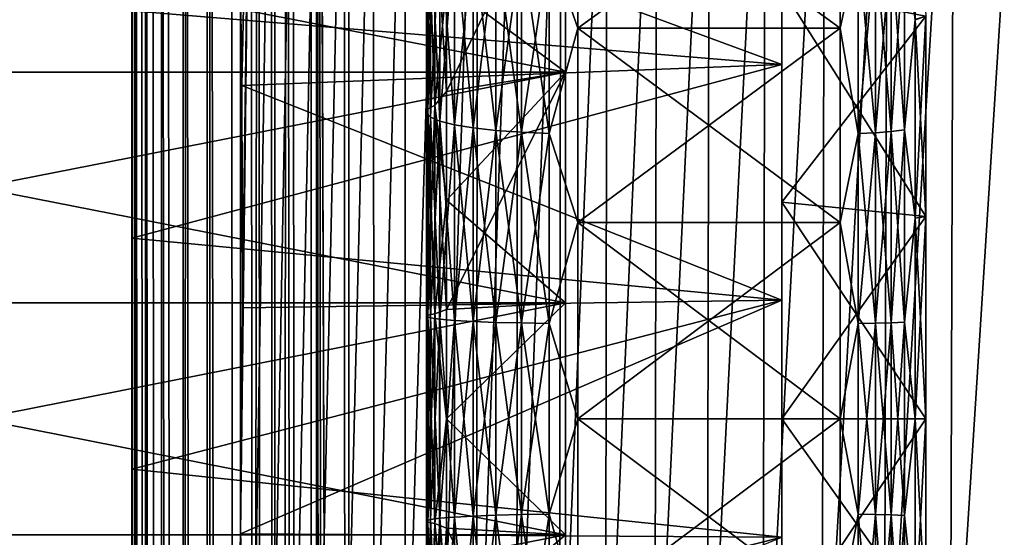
# Model space of a CAD drawing. Header units: metres. Extents: x -36 to 82, y -104 to 104.
# Tile 204 of 245: x -16.21 to -11.67, y 75.95 to 78.34. Entities that reach past the tile are written whole.
import ezdxf

# ---------------------------------------------------------------- set-up
doc = ezdxf.new("R2010")
doc.units = ezdxf.units.M
doc.layers.add('solid_FIT-SHOWER-153_SW0001', color=7, linetype='CONTINUOUS')

msp = doc.modelspace()

# ---------------------------------------------------------------- linework, layer by layer
at = {"layer": 'solid_FIT-SHOWER-153_SW0001'}
for points in [[(-15.677832, -0.000001, 16.081629), (-15.693917, 85.322624, 15.908257), (-15.693877, 80.534805, 15.908246)], [(-15.682787, 85.322624, 16.055965), (-15.693917, 85.322624, 15.908257), (-15.677832, -0.000001, 16.081629)], [(-15.678484, 85.322624, 16.082201), (-15.682787, 85.322624, 16.055965), (-15.677832, -0.000001, 16.081629)], [(-15.678484, 85.322624, 16.082201), (-15.677832, -0.000001, 16.081629), (-15.632605, -0.000001, 16.249899)], [(-15.650942, 85.322624, 16.197264), (-15.678484, 85.322624, 16.082201), (-15.632605, -0.000001, 16.249899)], [(-15.633224, 85.322624, 16.250368), (-15.650942, 85.322624, 16.197264), (-15.632605, -0.000001, 16.249899)], [(-15.633224, 85.322624, 16.250368), (-15.632605, -0.000001, 16.249899), (-15.558886, 0, 16.40778)], [(-15.600147, 85.322624, 16.330124), (-15.633224, 85.322624, 16.250368), (-15.558886, 0, 16.40778)], [(-15.559571, 85.322624, 16.408033), (-15.600147, 85.322624, 16.330124), (-15.558886, 0, 16.40778)], [(-15.559571, 85.322624, 16.408033), (-15.558886, 0, 16.40778), (-15.45891, 0, 16.550488)], [(-15.531901, 85.322624, 16.453117), (-15.559571, 85.322624, 16.408033), (-15.45891, 0, 16.550488)], [(-15.459645, 85.322624, 16.550661), (-15.531901, 85.322624, 16.453117), (-15.45891, 0, 16.550488)], [(-15.44776, 85.322624, 16.564564), (-15.459645, 85.322624, 16.550661), (-15.45891, 0, 16.550488)], [(-15.44776, 85.322624, 16.564564), (-15.45891, 0, 16.550488), (-15.335704, 0.000001, 16.673698)], [(-15.349255, 85.322624, 16.662935), (-15.44776, 85.322624, 16.564564), (-15.335704, 0.000001, 16.673698)], [(-15.336401, 85.322624, 16.67391), (-15.349255, 85.322624, 16.662935), (-15.335704, 0.000001, 16.673698)], [(-15.336401, 85.322624, 16.67391), (-15.335704, 0.000001, 16.673698), (-15.193001, 0.000002, 16.773682)], [(-15.237687, 85.322624, 16.746931), (-15.336401, 85.322624, 16.67391), (-15.193001, 0.000002, 16.773682)], [(-15.193769, 85.322624, 16.773846), (-15.237687, 85.322624, 16.746931), (-15.193001, 0.000002, 16.773682)], [(-15.114574, 85.322624, 16.815023), (-15.193769, 85.322624, 16.773846), (-15.193001, 0.000002, 16.773682)], [(-15.114574, 85.322624, 16.815023), (-15.193001, 0.000002, 16.773682), (-15.035124, 0.000003, 16.847406)], [(-15.036104, 85.322632, 16.847504), (-15.114574, 85.322624, 16.815023), (-15.035124, 0.000003, 16.847406)], [(-14.981617, 85.322632, 16.865641), (-15.036104, 85.322632, 16.847504), (-15.035124, 0.000003, 16.847406)], [(-14.981617, 85.322632, 16.865641), (-15.035124, 0.000003, 16.847406), (-14.866856, 0.000004, 16.892641)], [(-14.867946, 85.322632, 16.892767), (-14.981617, 85.322632, 16.865641), (-14.866856, 0.000004, 16.892641)], [(-14.840272, 85.322632, 16.897285), (-14.867946, 85.322632, 16.892767), (-14.866856, 0.000004, 16.892641)], [(-14.840272, 85.322632, 16.897285), (-14.866856, 0.000004, 16.892641), (-14.693445, 0, 16.90811)], [(-14.840272, 85.322632, 16.897285), (-14.693445, 0, 16.90811), (-14.693651, 42.661289, 16.90811)], [(-14.840272, 85.322632, 16.897285), (-14.693651, 42.661289, 16.90811), (-14.693858, 85.322571, 16.90811)], [(-14.693858, 85.322571, 16.90811), (-14.693651, 42.661289, 16.90811), (14.693883, 85.322571, 16.90811)], [(-14.693651, 42.661289, 16.90811), (14.693646, 42.661285, 16.90811), (14.693883, 85.322571, 16.90811)], [(-12.693747, 82.249565, 9.95946), (-12.693747, 71.722565, 10.460607), (-12.693747, 81.277443, 10.460602)], [(-12.693747, 76.499992, 10.2), (-12.693747, 71.722565, 10.460607), (-12.693747, 82.249565, 9.95946)], [(-12.693747, 77.500137, 10.150775), (-12.693747, 76.499992, 10.2), (-12.693747, 82.249565, 9.95946)], [(-12.693747, 78.489571, 10.003991), (-12.693747, 77.500137, 10.150775), (-12.693747, 82.249565, 9.95946)], [(-12.693747, 81.277443, 10.460602), (-12.693747, 71.722565, 10.460607), (-12.693747, 72.738564, 10.867451)], [(-12.693747, 81.277443, 10.460602), (-12.693747, 72.738564, 10.867451), (-12.693747, 80.261452, 10.867447)], [(-12.693747, 71.722557, -10.460602), (-12.693747, 81.277435, -10.460607), (-12.693747, 80.261436, -10.867451)], [(-12.693747, 70.750435, -9.95946), (-12.693747, 81.277435, -10.460607), (-12.693747, 71.722557, -10.460602)], [(-12.693747, 76.500008, -10.2), (-12.693747, 81.277435, -10.460607), (-12.693747, 70.750435, -9.95946)], [(-12.693747, 77.500153, -10.150774), (-12.693747, 78.489586, -10.003988), (-12.693747, 81.277435, -10.460607)], [(-12.693747, 76.500008, -10.2), (-12.693747, 77.500153, -10.150774), (-12.693747, 81.277435, -10.460607)], [(-15.693877, 80.534805, 15.908246), (-15.694916, 80.064987, 14.565618), (-15.693834, 75.52179, 15.908235)], [(-15.677832, -0.000001, 16.081629), (-15.693877, 80.534805, 15.908246), (-15.693834, 75.52179, 15.908235)], [(-12.693747, 80.261452, 10.867447), (-12.693747, 72.738564, 10.867451), (-12.693747, 73.789291, 11.175907)], [(-12.693747, 80.261452, 10.867447), (-12.693747, 73.789291, 11.175907), (-12.693747, 79.210724, 11.175904)], [(-12.693747, 72.738548, -10.867447), (-12.693747, 80.261436, -10.867451), (-12.693747, 79.210709, -11.175907)], [(-12.693747, 71.722557, -10.460602), (-12.693747, 80.261436, -10.867451), (-12.693747, 72.738548, -10.867447)], [(-15.696102, 80.064987, 12.109391), (-15.696301, 78.384216, 11.34459), (-15.696136, 77.334274, 11.469699)], [(-15.696102, 80.064987, 12.109391), (-15.696136, 77.334274, 11.469699), (-15.696015, 76.266556, 11.49763)], [(-15.696102, 80.064987, 12.109391), (-15.696015, 76.266556, 11.49763), (-15.695383, 74.726967, 12.789645)], [(-15.695499, 80.064987, 13.323929), (-15.696102, 80.064987, 12.109391), (-15.695383, 74.726967, 12.789645)], [(-15.695499, 80.064987, 13.323929), (-15.695383, 74.726967, 12.789645), (-15.694821, 74.726967, 14.269252)], [(-15.694916, 80.064987, 14.565618), (-15.695499, 80.064987, 13.323929), (-15.694821, 74.726967, 14.269252)], [(-15.694916, 80.064987, 14.565618), (-15.694821, 74.726967, 14.269252), (-15.693834, 75.52179, 15.908235)], [(-15.187346, 78.040016, -11.396418), (-15.201787, 79.061913, -11.211004), (-15.144802, 80.064987, -11.562763)], [(-15.194542, 75.96888, -11.487729), (-15.144802, 80.064987, -11.562763), (-15.139436, 74.726967, -11.985523)], [(-15.194542, 75.96888, -11.487729), (-15.184813, 77.01265, -11.488567), (-15.144802, 80.064987, -11.562763)], [(-15.184813, 77.01265, -11.488567), (-15.187346, 78.040016, -11.396418), (-15.144802, 80.064987, -11.562763)], [(-15.144802, 80.064987, -11.562763), (-15.052838, 80.064987, -12.161191), (-15.139436, 74.726967, -11.985523)], [(-15.052838, 80.064987, -12.161191), (-15.04806, 74.726967, -12.583518), (-15.139436, 74.726967, -11.985523)], [(-15.052838, 80.064987, -12.161191), (-14.950912, 80.064987, -12.729046), (-15.04806, 74.726967, -12.583518)], [(-14.950912, 80.064987, -12.729046), (-14.946841, 74.726967, -13.150015), (-15.04806, 74.726967, -12.583518)], [(-14.950912, 80.064987, -12.729046), (-14.838496, 80.064987, -13.267089), (-14.946841, 74.726967, -13.150015)], [(-14.838496, 80.064987, -13.267089), (-14.835248, 74.726967, -13.685855), (-14.946841, 74.726967, -13.150015)], [(-14.838496, 80.064987, -13.267089), (-14.715061, 80.064987, -13.776084), (-14.835248, 74.726967, -13.685855)], [(-14.715061, 80.064987, -13.776084), (-14.712753, 74.726967, -14.19188), (-14.835248, 74.726967, -13.685855)], [(-14.715061, 80.064987, -13.776084), (-14.580081, 80.064987, -14.25679), (-14.712753, 74.726967, -14.19188)], [(-14.580081, 80.064987, -14.25679), (-14.578828, 74.726967, -14.66893), (-14.712753, 74.726967, -14.19188)], [(-14.580081, 80.064987, -14.25679), (-14.433026, 80.064987, -14.709971), (-14.578828, 74.726967, -14.66893)], [(-14.433026, 80.064987, -14.709971), (-14.432941, 74.726967, -15.117846), (-14.578828, 74.726967, -14.66893)], [(-14.433026, 80.064987, -14.709971), (-14.27337, 80.064987, -15.136389), (-14.432941, 74.726967, -15.117846)], [(-14.27337, 80.064987, -15.136389), (-14.274568, 74.726967, -15.53947), (-14.432941, 74.726967, -15.117846)], [(-14.100652, 80.064987, -15.536837), (-14.103243, 74.726967, -15.934668), (-14.274568, 74.726967, -15.53947)], [(-14.27337, 80.064987, -15.136389), (-14.100652, 80.064987, -15.536837), (-14.274568, 74.726967, -15.53947)], [(-13.914515, 80.064987, -15.912152), (-13.918589, 74.726967, -16.304338), (-14.103243, 74.726967, -15.934668)], [(-14.100652, 80.064987, -15.536837), (-13.914515, 80.064987, -15.912152), (-14.103243, 74.726967, -15.934668)], [(-13.714607, 80.064987, -16.26318), (-13.72023, 74.726967, -16.649382), (-13.918589, 74.726967, -16.304338)], [(-13.914515, 80.064987, -15.912152), (-13.714607, 80.064987, -16.26318), (-13.918589, 74.726967, -16.304338)], [(-13.50058, 80.064987, -16.590761), (-13.507796, 74.726967, -16.970701), (-13.72023, 74.726967, -16.649382)], [(-13.714607, 80.064987, -16.26318), (-13.50058, 80.064987, -16.590761), (-13.72023, 74.726967, -16.649382)], [(-13.272083, 80.064987, -16.895741), (-13.280911, 74.726967, -17.269196), (-13.507796, 74.726967, -16.970701)], [(-13.50058, 80.064987, -16.590761), (-13.272083, 80.064987, -16.895741), (-13.507796, 74.726967, -16.970701)], [(-13.028767, 80.064987, -17.178959), (-13.039203, 74.726967, -17.545769), (-13.280911, 74.726967, -17.269196)], [(-13.272083, 80.064987, -16.895741), (-13.028767, 80.064987, -17.178959), (-13.280911, 74.726967, -17.269196)], [(-12.770281, 80.064987, -17.441261), (-12.782298, 74.726967, -17.801319), (-13.039203, 74.726967, -17.545769)], [(-13.028767, 80.064987, -17.178959), (-12.770281, 80.064987, -17.441261), (-13.039203, 74.726967, -17.545769)], [(-12.496275, 80.064987, -17.683489), (-12.509823, 74.726967, -18.036751), (-12.782298, 74.726967, -17.801319)], [(-12.770281, 80.064987, -17.441261), (-12.496275, 80.064987, -17.683489), (-12.782298, 74.726967, -17.801319)], [(-12.206417, 80.064987, -17.906487), (-12.221427, 74.726967, -18.25296), (-12.509823, 74.726967, -18.036751)], [(-12.496275, 80.064987, -17.683489), (-12.206417, 80.064987, -17.906487), (-12.509823, 74.726967, -18.036751)], [(-11.90057, 80.064987, -18.111095), (-11.916954, 74.726967, -18.450832), (-12.221427, 74.726967, -18.25296)], [(-12.206417, 80.064987, -17.906487), (-11.90057, 80.064987, -18.111095), (-12.221427, 74.726967, -18.25296)], [(-11.578724, 80.064987, -18.298159), (-11.596336, 74.726967, -18.631247), (-11.916954, 74.726967, -18.450832)], [(-11.90057, 80.064987, -18.111095), (-11.578724, 80.064987, -18.298159), (-11.916954, 74.726967, -18.450832)], [(-12.693747, 79.210724, 11.175904), (-12.693747, 78.136688, 11.382843), (-15.696301, 78.384216, 11.34459)], [(-12.693747, 78.136681, -11.382845), (-12.693747, 79.210709, -11.175907), (-15.201787, 79.061913, -11.211004)], [(-12.693747, 79.210724, 11.175904), (-12.693747, 73.789291, 11.175907), (-12.693747, 74.863319, 11.382845)], [(-12.693747, 79.210724, 11.175904), (-12.693747, 74.863319, 11.382845), (-12.693747, 78.136688, 11.382843)], [(-12.693747, 73.789276, -11.175904), (-12.693747, 79.210709, -11.175907), (-12.693747, 78.136681, -11.382845)], [(-12.693747, 72.738548, -10.867447), (-12.693747, 79.210709, -11.175907), (-12.693747, 73.789276, -11.175904)], [(-12.127429, 78.711975, -9.117874), (-12.078277, 79.243034, -9.043134), (-12.078277, 78.343452, -9.268451)], [(-12.078277, 78.343452, -9.268451), (-12.078277, 79.243034, -9.043134), (-12.029036, 78.360245, -9.352071)], [(-13.768488, 78.683754, -9.001551), (-13.636012, 79.185135, -8.851698), (-13.636012, 78.304588, -9.072264)], [(-13.768488, 78.683754, 9.001551), (-13.636012, 78.304588, 9.072264), (-13.636012, 79.185135, 8.851698)], [(-12.424686, 78.304718, 9.072238), (-12.424686, 79.185249, 8.851662), (-13.636012, 79.185135, 8.851698)], [(-13.636012, 78.304588, -9.072264), (-13.636012, 79.185135, -8.851698), (-12.424686, 79.184959, -8.851751)], [(-12.424686, 78.304718, 9.072238), (-13.636012, 79.185135, 8.851698), (-13.636012, 78.304588, 9.072264)], [(-13.636012, 78.304588, -9.072264), (-12.424686, 79.184959, -8.851751), (-12.424686, 78.304413, -9.072297)], [(-12.341768, 78.682816, 8.997701), (-12.424686, 79.185249, 8.851662), (-12.424686, 78.304718, 9.072238)], [(-12.341768, 78.682816, -8.997701), (-12.424686, 78.304413, -9.072297), (-12.424686, 79.184959, -8.851751)], [(-19.116396, 79.151848, -10.932987), (-13.693747, 79.151848, -10.932987), (-13.693747, 78.101219, -11.135466)], [(-19.116396, 78.101219, -11.135466), (-19.116396, 79.151848, -10.932987), (-13.693747, 78.101219, -11.135466)], [(-19.116396, 78.101219, 11.135466), (-13.693747, 78.101219, 11.135466), (-13.693747, 79.151848, 10.932987)], [(-19.116396, 79.151848, 10.932987), (-19.116396, 78.101219, 11.135466), (-13.693747, 79.151848, 10.932987)], [(-13.693747, 79.151848, 10.932987), (-13.693747, 78.101219, 11.135466), (-14.242229, 78.50943, 10.102088)], [(-13.693747, 79.151848, -10.932987), (-14.242229, 78.50943, -10.102088), (-14.242229, 78.011322, -10.188519)], [(-13.693747, 78.101219, -11.135466), (-13.693747, 79.151848, -10.932987), (-14.242229, 78.011322, -10.188519)], [(-12.693747, 78.136681, -11.382845), (-15.201787, 79.061913, -11.211004), (-15.187346, 78.040016, -11.396418)], [(-14.297119, 78.900047, 9.89312), (-14.297119, 77.948776, 10.076462), (-14.328734, 78.869537, 9.767363)], [(-14.297119, 78.900047, -9.89312), (-14.328734, 78.869537, -9.767363), (-14.328734, 77.930359, -9.948374)], [(-14.297119, 77.948776, -10.076462), (-14.297119, 78.900047, -9.89312), (-14.328734, 77.930359, -9.948374)], [(-14.242229, 78.011322, 10.188519), (-14.297119, 77.948776, 10.076462), (-14.297119, 78.900047, 9.89312)], [(-14.242229, 78.50943, 10.102088), (-14.242229, 78.011322, 10.188519), (-14.297119, 78.900047, 9.89312)], [(-14.242229, 78.50943, -10.102088), (-14.297119, 78.900047, -9.89312), (-14.297119, 77.948776, -10.076462)], [(-14.328734, 78.869537, 9.767363), (-14.328734, 77.930359, 9.948374), (-14.335262, 78.838165, 9.638062)], [(-14.328734, 78.869537, -9.767363), (-14.335262, 78.838165, -9.638062), (-14.335262, 77.911423, -9.816677)], [(-14.328734, 77.930359, -9.948374), (-14.328734, 78.869537, -9.767363), (-14.335262, 77.911423, -9.816677)], [(-14.297119, 77.948776, 10.076462), (-14.328734, 77.930359, 9.948374), (-14.328734, 78.869537, 9.767363)], [(-14.335262, 78.838165, 9.638062), (-14.335262, 77.911423, 9.816677), (-14.316468, 78.807076, 9.509901)], [(-14.328734, 77.930359, 9.948374), (-14.335262, 77.911423, 9.816677), (-14.335262, 78.838165, 9.638062)], [(-14.335262, 78.838165, -9.638062), (-14.316468, 78.807076, -9.509901), (-14.316468, 77.892654, -9.686141)], [(-14.335262, 77.911423, -9.816677), (-14.335262, 78.838165, -9.638062), (-14.316468, 77.892654, -9.686141)], [(-14.335262, 77.911423, 9.816677), (-14.316468, 77.892654, 9.686141), (-14.316468, 78.807076, 9.509901)], [(-14.316468, 78.807076, 9.509901), (-14.316468, 77.892654, 9.686141), (-14.27303, 78.77739, 9.387521)], [(-14.316468, 78.807076, -9.509901), (-14.27303, 78.77739, -9.387521), (-14.27303, 77.874733, -9.561493)], [(-14.316468, 77.892654, -9.686141), (-14.316468, 78.807076, -9.509901), (-14.27303, 77.874733, -9.561493)], [(-14.316468, 77.892654, 9.686141), (-14.27303, 77.874733, 9.561493), (-14.27303, 78.77739, 9.387521)], [(-14.27303, 78.77739, 9.387521), (-14.27303, 77.874733, 9.561493), (-14.206524, 78.750175, 9.275353)], [(-14.27303, 78.77739, -9.387521), (-14.206524, 78.750175, -9.275353), (-14.206524, 77.858307, -9.447247)], [(-14.27303, 77.874733, -9.561493), (-14.27303, 78.77739, -9.387521), (-14.206524, 77.858307, -9.447247)], [(-14.27303, 77.874733, 9.561493), (-14.206524, 77.858307, 9.447247), (-14.206524, 78.750175, 9.275353)], [(-14.206524, 78.750175, 9.275353), (-14.206524, 77.858307, 9.447247), (-14.119356, 78.726425, 9.17746)], [(-14.206524, 78.750175, -9.275353), (-14.119356, 78.726425, -9.17746), (-14.119356, 77.843971, -9.347539)], [(-14.206524, 77.858307, -9.447247), (-14.206524, 78.750175, -9.275353), (-14.119356, 77.843971, -9.347539)], [(-14.206524, 77.858307, 9.447247), (-14.119356, 77.843971, 9.347539), (-14.119356, 78.726425, 9.17746)], [(-14.119356, 78.726425, 9.17746), (-14.119356, 77.843971, 9.347539), (-14.014685, 78.707001, 9.097387)], [(-14.119356, 78.726425, -9.17746), (-14.014685, 78.707001, -9.097387), (-14.014685, 77.832245, -9.265983)], [(-14.119356, 77.843971, -9.347539), (-14.119356, 78.726425, -9.17746), (-14.014685, 77.832245, -9.265983)], [(-12.127429, 78.711975, -9.117874), (-12.127429, 77.835251, -9.286849), (-12.18964, 78.698769, -9.063449)], [(-12.127429, 78.711975, 9.117874), (-12.18964, 78.698769, 9.063449), (-12.18964, 77.827278, 9.231415)], [(-12.127429, 77.835251, 9.286849), (-12.127429, 78.711975, 9.117874), (-12.18964, 77.827278, 9.231415)], [(-12.127429, 78.711975, -9.117874), (-12.078277, 78.343452, -9.268451), (-12.127429, 77.835251, -9.286849)], [(-12.078277, 78.343719, 9.268397), (-12.127429, 78.711975, 9.117874), (-12.127429, 77.835251, 9.286849)], [(-14.119356, 77.843971, 9.347539), (-14.014685, 77.832245, 9.265983), (-14.014685, 78.707001, 9.097387)], [(-14.014685, 78.707001, 9.097387), (-14.014685, 77.832245, 9.265983), (-13.896299, 78.692604, 9.038034)], [(-14.014685, 78.707001, -9.097387), (-13.896299, 78.692604, -9.038034), (-13.896299, 77.823555, -9.205529)], [(-14.014685, 77.832245, -9.265983), (-14.014685, 78.707001, -9.097387), (-13.896299, 77.823555, -9.205529)], [(-14.014685, 77.832245, 9.265983), (-13.896299, 77.823555, 9.205529), (-13.896299, 78.692604, 9.038034)], [(-13.896299, 78.692604, 9.038034), (-13.896299, 77.823555, 9.205529), (-13.768488, 78.683754, 9.001551)], [(-13.896299, 78.692604, -9.038034), (-13.768488, 78.683754, -9.001551), (-13.768488, 77.818214, -9.168369)], [(-13.896299, 77.823555, -9.205529), (-13.896299, 78.692604, -9.038034), (-13.768488, 77.818214, -9.168369)], [(-13.896299, 77.823555, 9.205529), (-13.768488, 77.818214, 9.168369), (-13.768488, 78.683754, 9.001551)], [(-13.768488, 77.818214, -9.168369), (-13.768488, 78.683754, -9.001551), (-13.636012, 78.304588, -9.072264)], [(-13.768488, 78.683754, 9.001551), (-13.768488, 77.818214, 9.168369), (-13.636012, 78.304588, 9.072264)], [(-12.341768, 78.682816, -8.997701), (-12.341768, 77.81765, -9.164449), (-12.424686, 78.304413, -9.072297)], [(-12.341768, 77.81765, 9.164449), (-12.341768, 78.682816, 8.997701), (-12.424686, 78.304718, 9.072238)], [(-12.262145, 78.688904, -9.022798), (-12.262145, 77.821327, -9.190011), (-12.341768, 78.682816, -8.997701)], [(-12.262145, 78.688904, 9.022798), (-12.341768, 78.682816, 8.997701), (-12.341768, 77.81765, 9.164449)], [(-12.262145, 77.821327, 9.190011), (-12.262145, 78.688904, 9.022798), (-12.341768, 77.81765, 9.164449)], [(-12.262145, 77.821327, -9.190011), (-12.341768, 77.81765, -9.164449), (-12.341768, 78.682816, -8.997701)], [(-12.18964, 78.698769, -9.063449), (-12.18964, 77.827278, -9.231415), (-12.262145, 78.688904, -9.022798)], [(-12.18964, 78.698769, 9.063449), (-12.262145, 78.688904, 9.022798), (-12.262145, 77.821327, 9.190011)], [(-12.18964, 77.827278, 9.231415), (-12.18964, 78.698769, 9.063449), (-12.262145, 77.821327, 9.190011)], [(-12.18964, 77.827278, -9.231415), (-12.262145, 77.821327, -9.190011), (-12.262145, 78.688904, -9.022798)], [(-12.127429, 77.835251, -9.286849), (-12.18964, 77.827278, -9.231415), (-12.18964, 78.698769, -9.063449)], [(-14.242229, 78.011322, -10.188519), (-14.242229, 78.50943, -10.102088), (-14.297119, 77.948776, -10.076462)], [(-13.693747, 78.101219, 11.135466), (-14.242229, 78.011322, 10.188519), (-14.242229, 78.50943, 10.102088)], [(-12.029036, 78.360245, -9.352071), (-12.693747, 78.489586, -10.003988), (-12.693747, 77.500153, -10.150774)], [(-12.029036, 77.434624, 9.489373), (-12.693747, 77.500137, 10.150775), (-12.693747, 78.489571, 10.003991)], [(-12.029036, 78.360245, 9.352071), (-12.029036, 77.434624, 9.489373), (-12.693747, 78.489571, 10.003991)], [(-12.693747, 78.136688, 11.382843), (-15.696136, 77.334274, 11.469699), (-15.696301, 78.384216, 11.34459)], [(-12.029036, 77.434624, -9.489373), (-12.029036, 78.360245, -9.352071), (-12.693747, 77.500153, -10.150774)], [(-12.078277, 77.426392, 9.404483), (-12.078277, 78.343719, 9.268397), (-12.127429, 77.835251, 9.286849)], [(-12.078277, 78.343452, -9.268451), (-12.029036, 78.360245, -9.352071), (-12.029036, 77.434624, -9.489373)], [(-12.078277, 77.426392, 9.404483), (-12.029036, 77.434624, 9.489373), (-12.029036, 78.360245, 9.352071)], [(-12.078277, 77.426392, 9.404483), (-12.029036, 78.360245, 9.352071), (-12.078277, 78.343719, 9.268397)], [(-13.768488, 77.818214, -9.168369), (-13.636012, 78.304588, -9.072264), (-13.636012, 77.406662, -9.205459)], [(-13.768488, 77.818214, 9.168369), (-13.636012, 77.406662, 9.205459), (-13.636012, 78.304588, 9.072264)], [(-12.424686, 77.406799, 9.205444), (-12.424686, 78.304718, 9.072238), (-13.636012, 78.304588, 9.072264)], [(-13.636012, 77.406662, -9.205459), (-13.636012, 78.304588, -9.072264), (-12.424686, 78.304413, -9.072297)], [(-12.424686, 77.406799, 9.205444), (-13.636012, 78.304588, 9.072264), (-13.636012, 77.406662, 9.205459)], [(-13.636012, 77.406662, -9.205459), (-12.424686, 78.304413, -9.072297), (-12.424686, 77.406494, -9.205475)], [(-12.341768, 77.81765, 9.164449), (-12.424686, 78.304718, 9.072238), (-12.424686, 77.406799, 9.205444)], [(-12.341768, 77.81765, -9.164449), (-12.424686, 77.406494, -9.205475), (-12.424686, 78.304413, -9.072297)], [(-12.127429, 77.835251, -9.286849), (-12.078277, 78.343452, -9.268451), (-12.078277, 77.426117, -9.40451)], [(-12.078277, 77.426117, -9.40451), (-12.078277, 78.343452, -9.268451), (-12.029036, 77.434624, -9.489373)], [(-12.693747, 78.136688, 11.382843), (-12.693747, 77.047623, 11.486929), (-15.696136, 77.334274, 11.469699)], [(-12.693747, 77.047615, -11.48693), (-12.693747, 78.136681, -11.382845), (-15.187346, 78.040016, -11.396418)], [(-12.693747, 78.136688, 11.382843), (-12.693747, 74.863319, 11.382845), (-12.693747, 75.952385, 11.48693)], [(-12.693747, 78.136688, 11.382843), (-12.693747, 75.952385, 11.48693), (-12.693747, 77.047623, 11.486929)], [(-12.693747, 74.863312, -11.382843), (-12.693747, 78.136681, -11.382845), (-12.693747, 77.047615, -11.48693)], [(-12.693747, 73.789276, -11.175904), (-12.693747, 78.136681, -11.382845), (-12.693747, 74.863312, -11.382843)], [(-19.116396, 78.101219, -11.135466), (-13.693747, 78.101219, -11.135466), (-13.693747, 77.035416, -11.237252)], [(-19.116396, 77.035416, -11.237252), (-19.116396, 78.101219, -11.135466), (-13.693747, 77.035416, -11.237252)], [(-19.116396, 77.035416, 11.237252), (-13.693747, 77.035416, 11.237252), (-13.693747, 78.101219, 11.135466)], [(-19.116396, 78.101219, 11.135466), (-19.116396, 77.035416, 11.237252), (-13.693747, 78.101219, 11.135466)], [(-13.693747, 78.101219, 11.135466), (-14.242229, 77.509575, 10.250402), (-14.242229, 78.011322, 10.188519)], [(-13.693747, 78.101219, 11.135466), (-13.693747, 77.035416, 11.237252), (-14.242229, 77.509575, 10.250402)], [(-13.693747, 78.101219, -11.135466), (-14.242229, 78.011322, -10.188519), (-14.242229, 77.509575, -10.250402)], [(-13.693747, 78.101219, -11.135466), (-14.242229, 77.509575, -10.250402), (-14.242229, 77.005394, -10.287593)], [(-13.693747, 77.035416, -11.237252), (-13.693747, 78.101219, -11.135466), (-14.242229, 77.005394, -10.287593)], [(-12.693747, 77.047615, -11.48693), (-15.187346, 78.040016, -11.396418), (-15.184813, 77.01265, -11.488567)], [(-14.242229, 78.011322, 10.188519), (-14.242229, 77.509575, 10.250402), (-14.297119, 77.948776, 10.076462)], [(-14.242229, 77.509575, -10.250402), (-14.242229, 78.011322, -10.188519), (-14.297119, 77.948776, -10.076462)], [(-14.297119, 77.948776, 10.076462), (-14.297119, 76.98439, 10.16855), (-14.328734, 77.930359, 9.948374)], [(-14.297119, 77.948776, -10.076462), (-14.328734, 77.930359, -9.948374), (-14.328734, 76.978233, -10.039291)], [(-14.297119, 76.98439, -10.16855), (-14.297119, 77.948776, -10.076462), (-14.328734, 76.978233, -10.039291)], [(-14.242229, 77.005394, 10.287593), (-14.297119, 76.98439, 10.16855), (-14.297119, 77.948776, 10.076462)], [(-14.242229, 77.509575, 10.250402), (-14.242229, 77.005394, 10.287593), (-14.297119, 77.948776, 10.076462)], [(-14.242229, 77.509575, -10.250402), (-14.297119, 77.948776, -10.076462), (-14.297119, 76.98439, -10.16855)], [(-14.328734, 77.930359, 9.948374), (-14.328734, 76.978233, 10.039291), (-14.335262, 77.911423, 9.816677)], [(-14.328734, 77.930359, -9.948374), (-14.335262, 77.911423, -9.816677), (-14.335262, 76.971901, -9.906391)], [(-14.328734, 76.978233, -10.039291), (-14.328734, 77.930359, -9.948374), (-14.335262, 76.971901, -9.906391)], [(-14.335262, 77.911423, 9.816677), (-14.335262, 76.971901, 9.906391), (-14.316468, 77.892654, 9.686141)], [(-14.328734, 76.978233, 10.039291), (-14.335262, 76.971901, 9.906391), (-14.335262, 77.911423, 9.816677)], [(-14.335262, 77.911423, -9.816677), (-14.316468, 77.892654, -9.686141), (-14.316468, 76.965622, -9.774662)], [(-14.335262, 76.971901, -9.906391), (-14.335262, 77.911423, -9.816677), (-14.316468, 76.965622, -9.774662)], [(-14.335262, 76.971901, 9.906391), (-14.316468, 76.965622, 9.774662), (-14.316468, 77.892654, 9.686141)], [(-14.297119, 76.98439, 10.16855), (-14.328734, 76.978233, 10.039291), (-14.328734, 77.930359, 9.948374)], [(-14.316468, 77.892654, 9.686141), (-14.316468, 76.965622, 9.774662), (-14.27303, 77.874733, 9.561493)], [(-14.316468, 77.892654, -9.686141), (-14.27303, 77.874733, -9.561493), (-14.27303, 76.959633, -9.648874)], [(-14.316468, 76.965622, -9.774662), (-14.316468, 77.892654, -9.686141), (-14.27303, 76.959633, -9.648874)], [(-14.316468, 76.965622, 9.774662), (-14.27303, 76.959633, 9.648874), (-14.27303, 77.874733, 9.561493)], [(-14.27303, 77.874733, 9.561493), (-14.27303, 76.959633, 9.648874), (-14.206524, 77.858307, 9.447247)], [(-14.27303, 77.874733, -9.561493), (-14.206524, 77.858307, -9.447247), (-14.206524, 76.95414, -9.533584)], [(-14.27303, 76.959633, -9.648874), (-14.27303, 77.874733, -9.561493), (-14.206524, 76.95414, -9.533584)], [(-14.27303, 76.959633, 9.648874), (-14.206524, 76.95414, 9.533584), (-14.206524, 77.858307, 9.447247)], [(-14.206524, 77.858307, 9.447247), (-14.206524, 76.95414, 9.533584), (-14.119356, 77.843971, 9.347539)], [(-14.206524, 77.858307, -9.447247), (-14.119356, 77.843971, -9.347539), (-14.119356, 76.949348, -9.432965)], [(-14.206524, 76.95414, -9.533584), (-14.206524, 77.858307, -9.447247), (-14.119356, 76.949348, -9.432965)], [(-14.206524, 76.95414, 9.533584), (-14.119356, 76.949348, 9.432965), (-14.119356, 77.843971, 9.347539)], [(-14.119356, 77.843971, 9.347539), (-14.119356, 76.949348, 9.432965), (-14.014685, 77.832245, 9.265983)], [(-14.119356, 77.843971, -9.347539), (-14.014685, 77.832245, -9.265983), (-14.014685, 76.945427, -9.350663)], [(-14.119356, 76.949348, -9.432965), (-14.119356, 77.843971, -9.347539), (-14.014685, 76.945427, -9.350663)], [(-14.119356, 76.949348, 9.432965), (-14.014685, 76.945427, 9.350663), (-14.014685, 77.832245, 9.265983)], [(-14.014685, 77.832245, 9.265983), (-14.014685, 76.945427, 9.350663), (-13.896299, 77.823555, 9.205529)], [(-14.014685, 77.832245, -9.265983), (-13.896299, 77.823555, -9.205529), (-13.896299, 76.94252, -9.289658)], [(-14.014685, 76.945427, -9.350663), (-14.014685, 77.832245, -9.265983), (-13.896299, 76.94252, -9.289658)], [(-14.014685, 76.945427, 9.350663), (-13.896299, 76.94252, 9.289658), (-13.896299, 77.823555, 9.205529)], [(-13.896299, 77.823555, 9.205529), (-13.896299, 76.94252, 9.289658), (-13.768488, 77.818214, 9.168369)], [(-13.896299, 77.823555, -9.205529), (-13.768488, 77.818214, -9.168369), (-13.768488, 76.940735, -9.252158)], [(-13.896299, 76.94252, -9.289658), (-13.896299, 77.823555, -9.205529), (-13.768488, 76.940735, -9.252158)], [(-13.896299, 76.94252, 9.289658), (-13.768488, 76.940735, 9.252158), (-13.768488, 77.818214, 9.168369)], [(-13.768488, 76.940735, -9.252158), (-13.768488, 77.818214, -9.168369), (-13.636012, 77.406662, -9.205459)], [(-13.768488, 77.818214, 9.168369), (-13.768488, 76.940735, 9.252158), (-13.636012, 77.406662, 9.205459)], [(-12.341768, 77.81765, -9.164449), (-12.341768, 76.940544, -9.248201), (-12.424686, 77.406494, -9.205475)], [(-12.341768, 76.940544, 9.248201), (-12.341768, 77.81765, 9.164449), (-12.424686, 77.406799, 9.205444)], [(-12.262145, 77.821327, -9.190011), (-12.262145, 76.941772, -9.273997), (-12.341768, 77.81765, -9.164449)], [(-12.262145, 77.821327, 9.190011), (-12.341768, 77.81765, 9.164449), (-12.341768, 76.940544, 9.248201)], [(-12.262145, 76.941772, 9.273997), (-12.262145, 77.821327, 9.190011), (-12.341768, 76.940544, 9.248201)], [(-12.262145, 76.941772, -9.273997), (-12.341768, 76.940544, -9.248201), (-12.341768, 77.81765, -9.164449)], [(-12.18964, 77.827278, -9.231415), (-12.18964, 76.943764, -9.315781), (-12.262145, 77.821327, -9.190011)], [(-12.18964, 77.827278, 9.231415), (-12.262145, 77.821327, 9.190011), (-12.262145, 76.941772, 9.273997)], [(-12.18964, 76.943764, 9.315781), (-12.18964, 77.827278, 9.231415), (-12.262145, 76.941772, 9.273997)], [(-12.18964, 76.943764, -9.315781), (-12.262145, 76.941772, -9.273997), (-12.262145, 77.821327, -9.190011)], [(-12.127429, 77.835251, -9.286849), (-12.127429, 76.946426, -9.37172), (-12.18964, 77.827278, -9.231415)], [(-12.127429, 77.835251, 9.286849), (-12.18964, 77.827278, 9.231415), (-12.18964, 76.943764, 9.315781)], [(-12.127429, 76.946426, 9.37172), (-12.127429, 77.835251, 9.286849), (-12.18964, 76.943764, 9.315781)], [(-12.127429, 76.946426, -9.37172), (-12.18964, 76.943764, -9.315781), (-12.18964, 77.827278, -9.231415)], [(-12.127429, 77.835251, -9.286849), (-12.078277, 77.426117, -9.40451), (-12.127429, 76.946426, -9.37172)], [(-12.078277, 77.426392, 9.404483), (-12.127429, 77.835251, 9.286849), (-12.127429, 76.946426, 9.37172)], [(-14.242229, 77.005394, -10.287593), (-14.242229, 77.509575, -10.250402), (-14.297119, 76.98439, -10.16855)], [(-13.693747, 77.035416, 11.237252), (-14.242229, 77.005394, 10.287593), (-14.242229, 77.509575, 10.250402)], [(-12.029036, 77.434624, -9.489373), (-12.693747, 77.500153, -10.150774), (-12.693747, 76.500008, -10.2)], [(-12.029036, 76.5, 9.535289), (-12.693747, 76.499992, 10.2), (-12.693747, 77.500137, 10.150775)], [(-12.029036, 77.434624, 9.489373), (-12.029036, 76.5, 9.535289), (-12.693747, 77.500137, 10.150775)], [(-12.029036, 76.5, -9.535289), (-12.029036, 77.434624, -9.489373), (-12.693747, 76.500008, -10.2)], [(-12.078277, 77.426117, -9.40451), (-12.029036, 77.434624, -9.489373), (-12.029036, 76.5, -9.535289)], [(-12.078277, 76.500137, 9.45), (-12.029036, 76.5, 9.535289), (-12.029036, 77.434624, 9.489373)], [(-12.078277, 76.500137, 9.45), (-12.029036, 77.434624, 9.489373), (-12.078277, 77.426392, 9.404483)], [(-13.768488, 76.940735, -9.252158), (-13.636012, 77.406662, -9.205459), (-13.636012, 76.5, -9.25)], [(-13.768488, 76.940735, 9.252158), (-13.636012, 76.5, 9.25), (-13.636012, 77.406662, 9.205459)], [(-12.424686, 76.500153, 9.25), (-12.424686, 77.406799, 9.205444), (-13.636012, 77.406662, 9.205459)], [(-13.636012, 76.5, -9.25), (-13.636012, 77.406662, -9.205459), (-12.424686, 77.406494, -9.205475)], [(-12.424686, 76.500153, 9.25), (-13.636012, 77.406662, 9.205459), (-13.636012, 76.5, 9.25)], [(-13.636012, 76.5, -9.25), (-12.424686, 77.406494, -9.205475), (-12.424686, 76.499847, -9.25)], [(-12.341768, 76.940544, 9.248201), (-12.424686, 77.406799, 9.205444), (-12.424686, 76.500153, 9.25)], [(-12.341768, 76.940544, -9.248201), (-12.424686, 76.499847, -9.25), (-12.424686, 77.406494, -9.205475)], [(-12.078277, 76.500137, 9.45), (-12.078277, 77.426392, 9.404483), (-12.127429, 76.946426, 9.37172)], [(-12.127429, 76.946426, -9.37172), (-12.078277, 77.426117, -9.40451), (-12.078277, 76.499863, -9.45)], [(-12.078277, 76.499863, -9.45), (-12.078277, 77.426117, -9.40451), (-12.029036, 76.5, -9.535289)], [(-12.693747, 77.047623, 11.486929), (-15.696015, 76.266556, 11.49763), (-15.696136, 77.334274, 11.469699)], [(-19.116396, 77.035416, -11.237252), (-13.693747, 77.035416, -11.237252), (-13.693747, 75.964584, -11.237252)], [(-19.116396, 75.964584, -11.237252), (-19.116396, 77.035416, -11.237252), (-13.693747, 75.964584, -11.237252)], [(-19.116396, 75.964584, 11.237252), (-13.693747, 75.964584, 11.237252), (-13.693747, 77.035416, 11.237252)], [(-19.116396, 77.035416, 11.237252), (-19.116396, 75.964584, 11.237252), (-13.693747, 77.035416, 11.237252)], [(-12.693747, 77.047623, 11.486929), (-12.693747, 75.952385, 11.48693), (-15.696015, 76.266556, 11.49763)], [(-12.693747, 77.047615, -11.48693), (-15.184813, 77.01265, -11.488567), (-15.194542, 75.96888, -11.487729)], [(-12.693747, 75.952377, -11.486929), (-12.693747, 77.047615, -11.48693), (-15.194542, 75.96888, -11.487729)], [(-13.693747, 77.035416, 11.237252), (-14.242229, 76.5, 10.3), (-14.242229, 77.005394, 10.287593)], [(-13.693747, 77.035416, 11.237252), (-13.693747, 75.964584, 11.237252), (-14.242229, 76.5, 10.3)], [(-13.693747, 77.035416, -11.237252), (-14.242229, 77.005394, -10.287593), (-14.242229, 76.5, -10.3)], [(-13.693747, 75.964584, -11.237252), (-13.693747, 77.035416, -11.237252), (-14.242229, 76.5, -10.3)], [(-12.693747, 74.863312, -11.382843), (-12.693747, 77.047615, -11.48693), (-12.693747, 75.952377, -11.486929)], [(-14.297119, 76.98439, 10.16855), (-14.297119, 76.01561, 10.16855), (-14.328734, 76.978233, 10.039291)], [(-14.297119, 76.98439, -10.16855), (-14.328734, 76.978233, -10.039291), (-14.328734, 76.021767, -10.039291)], [(-14.297119, 76.01561, -10.16855), (-14.297119, 76.98439, -10.16855), (-14.328734, 76.021767, -10.039291)], [(-14.242229, 77.005394, 10.287593), (-14.242229, 76.5, 10.3), (-14.297119, 76.98439, 10.16855)], [(-14.242229, 76.5, -10.3), (-14.242229, 77.005394, -10.287593), (-14.297119, 76.98439, -10.16855)], [(-14.242229, 76.5, 10.3), (-14.297119, 76.01561, 10.16855), (-14.297119, 76.98439, 10.16855)], [(-14.242229, 76.5, -10.3), (-14.297119, 76.98439, -10.16855), (-14.297119, 76.01561, -10.16855)], [(-14.328734, 76.978233, 10.039291), (-14.328734, 76.021767, 10.039291), (-14.335262, 76.971901, 9.906391)], [(-14.328734, 76.978233, -10.039291), (-14.335262, 76.971901, -9.906391), (-14.335262, 76.028099, -9.906391)], [(-14.328734, 76.021767, -10.039291), (-14.328734, 76.978233, -10.039291), (-14.335262, 76.028099, -9.906391)], [(-14.335262, 76.971901, 9.906391), (-14.335262, 76.028099, 9.906391), (-14.316468, 76.965622, 9.774662)], [(-14.328734, 76.021767, 10.039291), (-14.335262, 76.028099, 9.906391), (-14.335262, 76.971901, 9.906391)], [(-14.335262, 76.971901, -9.906391), (-14.316468, 76.965622, -9.774662), (-14.316468, 76.034378, -9.774662)], [(-14.335262, 76.028099, -9.906391), (-14.335262, 76.971901, -9.906391), (-14.316468, 76.034378, -9.774662)], [(-14.335262, 76.028099, 9.906391), (-14.316468, 76.034378, 9.774662), (-14.316468, 76.965622, 9.774662)], [(-14.297119, 76.01561, 10.16855), (-14.328734, 76.021767, 10.039291), (-14.328734, 76.978233, 10.039291)], [(-14.316468, 76.965622, 9.774662), (-14.316468, 76.034378, 9.774662), (-14.27303, 76.959633, 9.648874)], [(-14.316468, 76.965622, -9.774662), (-14.27303, 76.959633, -9.648874), (-14.27303, 76.040367, -9.648874)], [(-14.316468, 76.034378, -9.774662), (-14.316468, 76.965622, -9.774662), (-14.27303, 76.040367, -9.648874)], [(-14.316468, 76.034378, 9.774662), (-14.27303, 76.040367, 9.648874), (-14.27303, 76.959633, 9.648874)], [(-14.27303, 76.959633, 9.648874), (-14.27303, 76.040367, 9.648874), (-14.206524, 76.95414, 9.533584)], [(-14.27303, 76.959633, -9.648874), (-14.206524, 76.95414, -9.533584), (-14.206524, 76.04586, -9.533584)], [(-14.27303, 76.040367, -9.648874), (-14.27303, 76.959633, -9.648874), (-14.206524, 76.04586, -9.533584)], [(-14.27303, 76.040367, 9.648874), (-14.206524, 76.04586, 9.533584), (-14.206524, 76.95414, 9.533584)], [(-14.206524, 76.95414, 9.533584), (-14.206524, 76.04586, 9.533584), (-14.119356, 76.949348, 9.432965)], [(-14.206524, 76.95414, -9.533584), (-14.119356, 76.949348, -9.432965), (-14.119356, 76.050652, -9.432965)], [(-14.206524, 76.04586, -9.533584), (-14.206524, 76.95414, -9.533584), (-14.119356, 76.050652, -9.432965)], [(-14.206524, 76.04586, 9.533584), (-14.119356, 76.050652, 9.432965), (-14.119356, 76.949348, 9.432965)], [(-14.119356, 76.949348, 9.432965), (-14.119356, 76.050652, 9.432965), (-14.014685, 76.945427, 9.350663)], [(-14.119356, 76.949348, -9.432965), (-14.014685, 76.945427, -9.350663), (-14.014685, 76.054573, -9.350663)], [(-14.119356, 76.050652, -9.432965), (-14.119356, 76.949348, -9.432965), (-14.014685, 76.054573, -9.350663)], [(-14.119356, 76.050652, 9.432965), (-14.014685, 76.054573, 9.350663), (-14.014685, 76.945427, 9.350663)], [(-14.014685, 76.945427, 9.350663), (-14.014685, 76.054573, 9.350663), (-13.896299, 76.94252, 9.289658)], [(-14.014685, 76.945427, -9.350663), (-13.896299, 76.94252, -9.289658), (-13.896299, 76.05748, -9.289658)], [(-14.014685, 76.054573, -9.350663), (-14.014685, 76.945427, -9.350663), (-13.896299, 76.05748, -9.289658)], [(-14.014685, 76.054573, 9.350663), (-13.896299, 76.05748, 9.289658), (-13.896299, 76.94252, 9.289658)], [(-13.896299, 76.94252, 9.289658), (-13.896299, 76.05748, 9.289658), (-13.768488, 76.940735, 9.252158)], [(-13.896299, 76.94252, -9.289658), (-13.768488, 76.940735, -9.252158), (-13.768488, 76.059265, -9.252158)], [(-13.896299, 76.05748, -9.289658), (-13.896299, 76.94252, -9.289658), (-13.768488, 76.059265, -9.252158)], [(-13.896299, 76.05748, 9.289658), (-13.768488, 76.059265, 9.252158), (-13.768488, 76.940735, 9.252158)], [(-13.768488, 76.059265, -9.252158), (-13.768488, 76.940735, -9.252158), (-13.636012, 76.5, -9.25)], [(-13.768488, 76.940735, 9.252158), (-13.768488, 76.059265, 9.252158), (-13.636012, 76.5, 9.25)], [(-12.341768, 76.940544, -9.248201), (-12.341768, 76.059456, -9.248201), (-12.424686, 76.499847, -9.25)], [(-12.341768, 76.059456, 9.248201), (-12.341768, 76.940544, 9.248201), (-12.424686, 76.500153, 9.25)], [(-12.262145, 76.941772, -9.273997), (-12.262145, 76.058228, -9.273997), (-12.341768, 76.940544, -9.248201)], [(-12.262145, 76.941772, 9.273997), (-12.341768, 76.940544, 9.248201), (-12.341768, 76.059456, 9.248201)], [(-12.262145, 76.058228, 9.273997), (-12.262145, 76.941772, 9.273997), (-12.341768, 76.059456, 9.248201)], [(-12.262145, 76.058228, -9.273997), (-12.341768, 76.059456, -9.248201), (-12.341768, 76.940544, -9.248201)], [(-12.18964, 76.943764, -9.315781), (-12.18964, 76.056236, -9.315781), (-12.262145, 76.941772, -9.273997)], [(-12.18964, 76.943764, 9.315781), (-12.262145, 76.941772, 9.273997), (-12.262145, 76.058228, 9.273997)], [(-12.18964, 76.056236, 9.315781), (-12.18964, 76.943764, 9.315781), (-12.262145, 76.058228, 9.273997)], [(-12.18964, 76.056236, -9.315781), (-12.262145, 76.058228, -9.273997), (-12.262145, 76.941772, -9.273997)], [(-12.127429, 76.946426, -9.37172), (-12.127429, 76.053574, -9.37172), (-12.18964, 76.943764, -9.315781)], [(-12.127429, 76.946426, 9.37172), (-12.18964, 76.943764, 9.315781), (-12.18964, 76.056236, 9.315781)], [(-12.127429, 76.053574, 9.37172), (-12.127429, 76.946426, 9.37172), (-12.18964, 76.056236, 9.315781)], [(-12.127429, 76.053574, -9.37172), (-12.18964, 76.056236, -9.315781), (-12.18964, 76.943764, -9.315781)], [(-12.127429, 76.946426, -9.37172), (-12.078277, 76.499863, -9.45), (-12.127429, 76.053574, -9.37172)], [(-12.078277, 76.500137, 9.45), (-12.127429, 76.946426, 9.37172), (-12.127429, 76.053574, 9.37172)], [(-14.242229, 76.5, 10.3), (-14.242229, 75.994606, 10.287593), (-14.297119, 76.01561, 10.16855)], [(-14.242229, 75.994606, -10.287593), (-14.242229, 76.5, -10.3), (-14.297119, 76.01561, -10.16855)], [(-13.693747, 75.964584, 11.237252), (-14.242229, 75.994606, 10.287593), (-14.242229, 76.5, 10.3)], [(-13.693747, 75.964584, -11.237252), (-14.242229, 76.5, -10.3), (-14.242229, 75.994606, -10.287593)], [(-13.768488, 76.059265, -9.252158), (-13.636012, 76.5, -9.25), (-13.636012, 75.593338, -9.205459)], [(-13.768488, 76.059265, 9.252158), (-13.636012, 75.593338, 9.205459), (-13.636012, 76.5, 9.25)], [(-12.424686, 75.593506, 9.205475), (-12.424686, 76.500153, 9.25), (-13.636012, 76.5, 9.25)], [(-13.636012, 75.593338, -9.205459), (-13.636012, 76.5, -9.25), (-12.424686, 76.499847, -9.25)], [(-12.424686, 75.593506, 9.205475), (-13.636012, 76.5, 9.25), (-13.636012, 75.593338, 9.205459)], [(-13.636012, 75.593338, -9.205459), (-12.424686, 76.499847, -9.25), (-12.424686, 75.593201, -9.205444)], [(-12.693747, 75.499863, -10.150775), (-12.693747, 76.500008, -10.2), (-12.693747, 70.750435, -9.95946)], [(-12.029036, 76.5, -9.535289), (-12.693747, 76.500008, -10.2), (-12.693747, 75.499863, -10.150775)], [(-12.029036, 75.565376, -9.489373), (-12.029036, 76.5, -9.535289), (-12.693747, 75.499863, -10.150775)], [(-12.029036, 76.5, 9.535289), (-12.029036, 75.565376, 9.489373), (-12.693747, 76.499992, 10.2)], [(-12.693747, 76.499992, 10.2), (-12.693747, 75.499847, 10.150774), (-12.693747, 71.722565, 10.460607)], [(-12.029036, 75.565376, 9.489373), (-12.693747, 75.499847, 10.150774), (-12.693747, 76.499992, 10.2)], [(-12.341768, 76.059456, 9.248201), (-12.424686, 76.500153, 9.25), (-12.424686, 75.593506, 9.205475)], [(-12.341768, 76.059456, -9.248201), (-12.424686, 75.593201, -9.205444), (-12.424686, 76.499847, -9.25)], [(-12.078277, 75.573883, 9.40451), (-12.078277, 76.500137, 9.45), (-12.127429, 76.053574, 9.37172)], [(-12.127429, 76.053574, -9.37172), (-12.078277, 76.499863, -9.45), (-12.078277, 75.573608, -9.404483)], [(-12.078277, 75.573883, 9.40451), (-12.029036, 76.5, 9.535289), (-12.078277, 76.500137, 9.45)], [(-12.078277, 76.499863, -9.45), (-12.029036, 76.5, -9.535289), (-12.029036, 75.565376, -9.489373)], [(-12.078277, 75.573883, 9.40451), (-12.029036, 75.565376, 9.489373), (-12.029036, 76.5, 9.535289)], [(-12.078277, 75.573608, -9.404483), (-12.078277, 76.499863, -9.45), (-12.029036, 75.565376, -9.489373)], [(-15.696015, 76.266556, 11.49763), (-15.695934, 75.193062, 11.425494), (-15.695383, 74.726967, 12.789645)], [(-12.693747, 75.952385, 11.48693), (-15.695934, 75.193062, 11.425494), (-15.696015, 76.266556, 11.49763)], [(-14.335262, 75.088577, 9.816677), (-14.316468, 75.107346, 9.686141), (-14.316468, 76.034378, 9.774662)], [(-14.335262, 76.028099, 9.906391), (-14.335262, 75.088577, 9.816677), (-14.316468, 76.034378, 9.774662)], [(-14.335262, 76.028099, -9.906391), (-14.316468, 76.034378, -9.774662), (-14.316468, 75.107346, -9.686141)], [(-14.328734, 75.069641, 9.948374), (-14.335262, 75.088577, 9.816677), (-14.335262, 76.028099, 9.906391)], [(-14.328734, 76.021767, 10.039291), (-14.328734, 75.069641, 9.948374), (-14.335262, 76.028099, 9.906391)], [(-14.335262, 75.088577, -9.816677), (-14.335262, 76.028099, -9.906391), (-14.316468, 75.107346, -9.686141)], [(-14.328734, 76.021767, -10.039291), (-14.335262, 76.028099, -9.906391), (-14.335262, 75.088577, -9.816677)], [(-14.316468, 75.107346, 9.686141), (-14.27303, 75.125267, 9.561493), (-14.27303, 76.040367, 9.648874)], [(-14.316468, 76.034378, 9.774662), (-14.316468, 75.107346, 9.686141), (-14.27303, 76.040367, 9.648874)], [(-14.316468, 76.034378, -9.774662), (-14.27303, 76.040367, -9.648874), (-14.27303, 75.125267, -9.561493)], [(-14.316468, 75.107346, -9.686141), (-14.316468, 76.034378, -9.774662), (-14.27303, 75.125267, -9.561493)], [(-14.27303, 75.125267, 9.561493), (-14.206524, 75.141693, 9.447247), (-14.206524, 76.04586, 9.533584)], [(-14.27303, 76.040367, 9.648874), (-14.27303, 75.125267, 9.561493), (-14.206524, 76.04586, 9.533584)], [(-14.27303, 76.040367, -9.648874), (-14.206524, 76.04586, -9.533584), (-14.206524, 75.141693, -9.447247)], [(-14.27303, 75.125267, -9.561493), (-14.27303, 76.040367, -9.648874), (-14.206524, 75.141693, -9.447247)], [(-14.206524, 75.141693, 9.447247), (-14.119356, 75.156029, 9.347539), (-14.119356, 76.050652, 9.432965)], [(-14.206524, 76.04586, 9.533584), (-14.206524, 75.141693, 9.447247), (-14.119356, 76.050652, 9.432965)], [(-14.206524, 76.04586, -9.533584), (-14.119356, 76.050652, -9.432965), (-14.119356, 75.156029, -9.347539)], [(-14.206524, 75.141693, -9.447247), (-14.206524, 76.04586, -9.533584), (-14.119356, 75.156029, -9.347539)], [(-14.119356, 75.156029, 9.347539), (-14.014685, 75.167755, 9.265983), (-14.014685, 76.054573, 9.350663)], [(-14.119356, 76.050652, 9.432965), (-14.119356, 75.156029, 9.347539), (-14.014685, 76.054573, 9.350663)], [(-14.119356, 76.050652, -9.432965), (-14.014685, 76.054573, -9.350663), (-14.014685, 75.167755, -9.265983)], [(-14.119356, 75.156029, -9.347539), (-14.119356, 76.050652, -9.432965), (-14.014685, 75.167755, -9.265983)], [(-14.014685, 75.167755, 9.265983), (-13.896299, 75.176445, 9.205529), (-13.896299, 76.05748, 9.289658)], [(-14.014685, 76.054573, 9.350663), (-14.014685, 75.167755, 9.265983), (-13.896299, 76.05748, 9.289658)], [(-14.014685, 76.054573, -9.350663), (-13.896299, 76.05748, -9.289658), (-13.896299, 75.176445, -9.205529)], [(-14.014685, 75.167755, -9.265983), (-14.014685, 76.054573, -9.350663), (-13.896299, 75.176445, -9.205529)], [(-13.896299, 75.176445, 9.205529), (-13.768488, 75.181786, 9.168369), (-13.768488, 76.059265, 9.252158)], [(-13.896299, 76.05748, 9.289658), (-13.896299, 75.176445, 9.205529), (-13.768488, 76.059265, 9.252158)], [(-13.896299, 76.05748, -9.289658), (-13.768488, 76.059265, -9.252158), (-13.768488, 75.181786, -9.168369)], [(-13.896299, 75.176445, -9.205529), (-13.896299, 76.05748, -9.289658), (-13.768488, 75.181786, -9.168369)], [(-13.768488, 75.181786, -9.168369), (-13.768488, 76.059265, -9.252158), (-13.636012, 75.593338, -9.205459)], [(-13.768488, 76.059265, 9.252158), (-13.768488, 75.181786, 9.168369), (-13.636012, 75.593338, 9.205459)], [(-12.341768, 76.059456, -9.248201), (-12.341768, 75.18235, -9.164449), (-12.424686, 75.593201, -9.205444)], [(-12.341768, 75.18235, 9.164449), (-12.341768, 76.059456, 9.248201), (-12.424686, 75.593506, 9.205475)], [(-12.262145, 75.178673, -9.190011), (-12.341768, 75.18235, -9.164449), (-12.341768, 76.059456, -9.248201)], [(-12.262145, 76.058228, -9.273997), (-12.262145, 75.178673, -9.190011), (-12.341768, 76.059456, -9.248201)], [(-12.262145, 76.058228, 9.273997), (-12.341768, 76.059456, 9.248201), (-12.341768, 75.18235, 9.164449)], [(-12.262145, 75.178673, 9.190011), (-12.262145, 76.058228, 9.273997), (-12.341768, 75.18235, 9.164449)], [(-12.18964, 75.172722, -9.231415), (-12.262145, 75.178673, -9.190011), (-12.262145, 76.058228, -9.273997)], [(-12.18964, 76.056236, -9.315781), (-12.18964, 75.172722, -9.231415), (-12.262145, 76.058228, -9.273997)], [(-12.18964, 76.056236, 9.315781), (-12.262145, 76.058228, 9.273997), (-12.262145, 75.178673, 9.190011)], [(-12.18964, 75.172722, 9.231415), (-12.18964, 76.056236, 9.315781), (-12.262145, 75.178673, 9.190011)], [(-12.127429, 75.164749, -9.286849), (-12.18964, 75.172722, -9.231415), (-12.18964, 76.056236, -9.315781)], [(-12.127429, 76.053574, -9.37172), (-12.127429, 75.164749, -9.286849), (-12.18964, 76.056236, -9.315781)], [(-12.127429, 76.053574, 9.37172), (-12.18964, 76.056236, 9.315781), (-12.18964, 75.172722, 9.231415)], [(-12.127429, 75.164749, 9.286849), (-12.127429, 76.053574, 9.37172), (-12.18964, 75.172722, 9.231415)], [(-12.127429, 76.053574, -9.37172), (-12.078277, 75.573608, -9.404483), (-12.127429, 75.164749, -9.286849)], [(-12.078277, 75.573883, 9.40451), (-12.127429, 76.053574, 9.37172), (-12.127429, 75.164749, 9.286849)], [(-14.328734, 75.069641, -9.948374), (-14.328734, 76.021767, -10.039291), (-14.335262, 75.088577, -9.816677)], [(-14.297119, 75.051224, 10.076462), (-14.328734, 75.069641, 9.948374), (-14.328734, 76.021767, 10.039291)], [(-14.297119, 76.01561, 10.16855), (-14.297119, 75.051224, 10.076462), (-14.328734, 76.021767, 10.039291)], [(-14.297119, 76.01561, -10.16855), (-14.328734, 76.021767, -10.039291), (-14.328734, 75.069641, -9.948374)], [(-14.297119, 75.051224, -10.076462), (-14.297119, 76.01561, -10.16855), (-14.328734, 75.069641, -9.948374)], [(-14.242229, 75.490425, 10.250402), (-14.297119, 75.051224, 10.076462), (-14.297119, 76.01561, 10.16855)], [(-14.242229, 75.994606, 10.287593), (-14.242229, 75.490425, 10.250402), (-14.297119, 76.01561, 10.16855)], [(-14.242229, 75.994606, -10.287593), (-14.297119, 76.01561, -10.16855), (-14.297119, 75.051224, -10.076462)], [(-14.242229, 75.490425, -10.250402), (-14.242229, 75.994606, -10.287593), (-14.297119, 75.051224, -10.076462)], [(-13.693747, 74.898781, 11.135466), (-14.242229, 75.490425, 10.250402), (-14.242229, 75.994606, 10.287593)], [(-13.693747, 75.964584, 11.237252), (-13.693747, 74.898781, 11.135466), (-14.242229, 75.994606, 10.287593)], [(-13.693747, 75.964584, -11.237252), (-14.242229, 75.994606, -10.287593), (-14.242229, 75.490425, -10.250402)], [(-19.116396, 75.964584, -11.237252), (-13.693747, 75.964584, -11.237252), (-13.693747, 74.898781, -11.135466)], [(-19.116396, 74.898781, -11.135466), (-19.116396, 75.964584, -11.237252), (-13.693747, 74.898781, -11.135466)], [(-19.116396, 74.898781, 11.135466), (-13.693747, 74.898781, 11.135466), (-13.693747, 75.964584, 11.237252)], [(-19.116396, 75.964584, 11.237252), (-19.116396, 74.898781, 11.135466), (-13.693747, 75.964584, 11.237252)], [(-12.693747, 75.952385, 11.48693), (-12.693747, 74.863319, 11.382845), (-15.695934, 75.193062, 11.425494)], [(-15.194542, 75.96888, -11.487729), (-15.139436, 74.726967, -11.985523), (-15.215657, 74.916695, -11.390485)], [(-12.693747, 75.952377, -11.486929), (-15.194542, 75.96888, -11.487729), (-15.215657, 74.916695, -11.390485)], [(-13.693747, 74.898781, -11.135466), (-13.693747, 75.964584, -11.237252), (-14.242229, 75.490425, -10.250402)]]:
    msp.add_3dface(points, dxfattribs=at)

doc.saveas('drawing.dxf')
